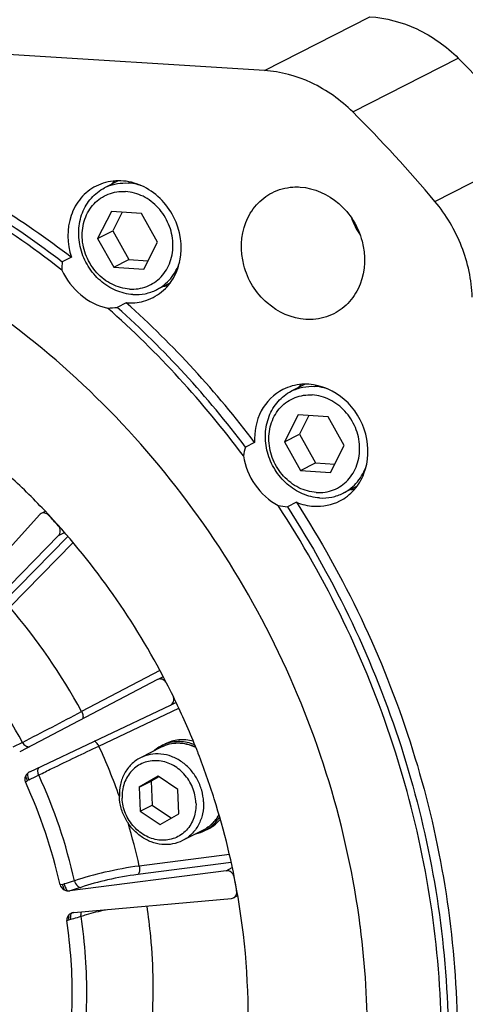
# Model space of a CAD drawing. Header units: millimetres. Extents: x 0 to 420, y 0 to 297.
# Tile 11 of 70: x 194.44 to 200.67, y 32.91 to 46.68. Entities that reach past the tile are written whole.
import ezdxf

# ---------------------------------------------------------------- set-up
doc = ezdxf.new("R2010")
doc.units = ezdxf.units.MM
doc.header["$LTSCALE"] = 23.1
doc.layers.get('0').update_dxf_attribs({"linetype": 'CONTINUOUS'})
doc.layers.add('COMPONENTS', color=7, linetype='CONTINUOUS')

msp = doc.modelspace()

# ---------------------------------------------------------------- linework, layer by layer
at = {"color": 7, "linetype": 'CONTINUOUS'}
for p, q in [((195.8166, 44.42734), (195.62426, 44.32923)), ((195.72014, 43.99808), (195.52723, 43.62109)), ((196.13854, 43.97208), (195.72014, 43.99808)), ((195.87112, 43.98869), (195.73804, 43.72862)), ((196.36402, 43.56909), (196.13854, 43.97208)), ((195.52723, 43.62109), (195.73804, 43.72862)), ((195.73804, 43.72862), (195.96352, 43.32563)), ((195.52723, 43.62109), (195.75271, 43.2181)), ((196.17111, 43.1921), (196.36402, 43.56909)), ((195.75271, 43.2181), (195.96352, 43.32563)), ((195.96352, 43.32563), (196.23094, 43.30902)), ((195.75271, 43.2181), (196.17111, 43.1921)), ((196.54425, 43.00238), (196.35131, 42.90396)), ((198.42906, 41.58216), (198.23607, 41.48371)), ((198.33195, 41.15256), (198.13903, 40.77557)), ((198.75035, 41.12656), (198.33195, 41.15256)), ((198.48293, 41.14318), (198.34985, 40.88311)), ((198.97583, 40.72357), (198.75035, 41.12656)), ((198.13903, 40.77557), (198.34985, 40.88311)), ((198.13903, 40.77557), (198.36452, 40.37258)), ((198.34985, 40.88311), (198.57533, 40.48012)), ((198.78291, 40.34658), (198.97583, 40.72357)), ((198.36452, 40.37258), (198.57533, 40.48012)), ((198.36452, 40.37258), (198.78291, 40.34658)), ((198.57533, 40.48012), (198.84274, 40.4635)), ((199.15552, 40.15658), (198.96312, 40.05844))]:
    msp.add_line(p, q, dxfattribs=at)
msp.add_arc((195.90698, 43.77492), 0.62224, 113.316477, 117.023395, dxfattribs=at)
for points, knots in [([(195.66069, 44.34635), (195.70639, 44.36604), (195.80363, 44.39469), (195.90479, 44.39971), (195.95522, 44.39657)], [0, 0, 0, 0, 0.49619069, 1, 1, 1, 1]), ([(196.12783, 44.3637), (196.11369, 44.36824), (196.05733, 44.38449), (195.99895, 44.39386), (195.95522, 44.39657)], [0, 0, 0, 0, 0.25307163, 1, 1, 1, 1]), ([(196.02035, 42.83661), (195.93874, 42.84169), (195.77294, 42.88281), (195.55541, 43.0226), (195.38504, 43.22551), (195.27946, 43.47008), (195.24962, 43.73103), (195.29982, 43.98132), (195.42627, 44.19356), (195.55469, 44.29374), (195.62427, 44.32923)], [0, 0, 0, 0, 0.12172281, 0.24852312, 0.37901927, 0.5104059, 0.63955159, 0.76415797, 0.88373386, 1, 1, 1, 1]), ([(195.97412, 42.9126), (195.88967, 42.91785), (195.71764, 42.96666), (195.50418, 43.13131), (195.38081, 43.32546), (195.32552, 43.49919), (195.30176, 43.6759), (195.33113, 43.89423), (195.46189, 44.11612), (195.67033, 44.25846), (195.83619, 44.2826), (195.91713, 44.27757)], [0, 0, 0, 0, 0.12334217, 0.25257183, 0.38510985, 0.4515336, 0.51716671, 0.64392292, 0.7646711, 0.88177832, 1, 1, 1, 1]), ([(195.97412, 42.9126), (196.05506, 42.90757), (196.22092, 42.93171), (196.42936, 43.07405), (196.56012, 43.29594), (196.58949, 43.51428), (196.56573, 43.69098), (196.51044, 43.86471), (196.38706, 44.05886), (196.17361, 44.22351), (196.00158, 44.27232), (195.91713, 44.27757)], [0, 0, 0, 0, 0.11822168, 0.2353289, 0.35607708, 0.48283329, 0.5484664, 0.61489015, 0.74742817, 0.87665783, 1, 1, 1, 1]), ([(196.35131, 42.90396), (196.42649, 42.94231), (196.56438, 43.05326), (196.64768, 43.20856), (196.67482, 43.29138)], [0, 0, 0, 0, 0.49197675, 1, 1, 1, 1]), ([(196.02035, 42.83661), (196.07748, 42.83306), (196.19232, 42.84047), (196.30111, 42.87835), (196.35131, 42.90396)], [0, 0, 0, 0, 0.50390922, 1, 1, 1, 1]), ([(198.63216, 39.9911), (198.55055, 39.99617), (198.38475, 40.0373), (198.16722, 40.17708), (197.99685, 40.38), (197.89127, 40.62457), (197.86143, 40.88551), (197.91163, 41.1358), (198.03808, 41.34805), (198.1665, 41.44822), (198.23607, 41.48371)], [0, 0, 0, 0, 0.12172281, 0.24852312, 0.37901927, 0.5104059, 0.63955159, 0.76415797, 0.88373386, 1, 1, 1, 1]), ([(198.23607, 41.48371), (198.28627, 41.50932), (198.39506, 41.5472), (198.5099, 41.55461), (198.56703, 41.55106)], [0, 0, 0, 0, 0.49609078, 1, 1, 1, 1]), ([(198.74, 41.51807), (198.72584, 41.52262), (198.66936, 41.53893), (198.61085, 41.54833), (198.56703, 41.55106)], [0, 0, 0, 0, 0.25307839, 1, 1, 1, 1]), ([(198.58593, 40.06709), (198.50148, 40.07233), (198.32945, 40.12114), (198.11599, 40.28579), (197.99262, 40.47995), (197.93733, 40.65368), (197.91356, 40.83038), (197.94294, 41.04872), (198.0737, 41.2706), (198.28214, 41.41294), (198.44799, 41.43708), (198.52894, 41.43205)], [0, 0, 0, 0, 0.12334217, 0.25257183, 0.38510985, 0.4515336, 0.51716671, 0.64392292, 0.7646711, 0.88177832, 1, 1, 1, 1]), ([(198.58593, 40.06709), (198.66687, 40.06206), (198.83272, 40.0862), (199.04116, 40.22853), (199.17192, 40.45042), (199.2013, 40.66876), (199.17754, 40.84546), (199.12225, 41.01919), (198.99887, 41.21335), (198.78542, 41.378), (198.61339, 41.4268), (198.52894, 41.43205)], [0, 0, 0, 0, 0.11822168, 0.2353289, 0.35607708, 0.48283329, 0.5484664, 0.61489015, 0.74742817, 0.87665783, 1, 1, 1, 1]), ([(198.96312, 40.05844), (199.03892, 40.09711), (199.17785, 40.2093), (199.26111, 40.36638), (199.288, 40.45008)], [0, 0, 0, 0, 0.49186387, 1, 1, 1, 1]), ([(198.63216, 39.9911), (198.68929, 39.98755), (198.80413, 39.99495), (198.91291, 40.03284), (198.96312, 40.05844)], [0, 0, 0, 0, 0.50390922, 1, 1, 1, 1])]:
    msp.add_open_spline(points, degree=3, knots=knots, dxfattribs=at)
at = {"layer": 'COMPONENTS', "color": 7, "linetype": 'CONTINUOUS'}
for p, q in [((197.85982, 45.96976), (179.51135, 47.10995)), ((197.85982, 45.96976), (199.3355, 46.72251)), ((199.09598, 45.39062), (200.57166, 46.14337)), ((200.24543, 44.13831), (201.72111, 44.89106)), ((195.1596, 43.3599), (195.03311, 43.29538)), ((195.92822, 42.72123), (195.80173, 42.65671)), ((197.72321, 40.76562), (197.59672, 40.7011)), ((198.30708, 39.93077), (198.18059, 39.86625)), ((194.71279, 39.75565), (193.23006, 38.11906)), ((194.79358, 39.80266), (194.73534, 39.77295)), ((193.44005, 37.89028), (194.98052, 39.46396)), ((194.19024, 38.51432), (195.10904, 39.45293)), ((194.98052, 39.46396), (195.0627, 39.50589)), ((194.29826, 38.46179), (195.18431, 39.36694)), ((196.39767, 37.57447), (195.30244, 37.00208)), ((196.44322, 37.4885), (196.36713, 37.44968)), ((196.36645, 37.44933), (194.43706, 36.44099)), ((196.36717, 37.44969), (196.36645, 37.44933)), ((194.57747, 36.16042), (196.54546, 37.09163)), ((196.54546, 37.09163), (196.62231, 37.13079)), ((195.54416, 36.51905), (196.66148, 37.04774)), ((194.4755, 36.57056), (194.34182, 36.50191)), ((196.42057, 36.52472), (196.47201, 36.55096)), ((196.41417, 36.50237), (196.12473, 36.35472)), ((196.935, 36.41417), (196.93155, 36.42303)), ((196.37226, 36.09624), (196.10755, 35.94426)), ((196.65107, 35.91048), (196.37226, 36.09624)), ((194.51602, 36.01771), (194.5464, 36.03604)), ((196.10755, 35.94426), (196.2762, 36.03029)), ((196.38097, 36.09044), (196.2762, 36.03029)), ((196.2762, 36.03029), (196.2903, 35.69254)), ((196.10755, 35.94426), (196.12166, 35.60652)), ((196.66517, 35.57274), (196.65107, 35.91048)), ((196.12166, 35.60652), (196.2903, 35.69254)), ((196.2903, 35.69254), (196.5604, 35.51259)), ((196.12166, 35.60652), (196.40046, 35.42076)), ((196.40046, 35.42076), (196.66517, 35.57274)), ((197.0049, 35.34433), (196.71545, 35.19669)), ((197.02675, 35.3364), (197.07818, 35.36264)), ((197.37024, 35.00338), (196.1101, 34.84125)), ((197.39409, 34.89083), (196.08768, 34.72275)), ((197.32654, 34.77599), (195.13937, 34.49459)), ((197.32654, 34.77599), (197.40946, 34.81829)), ((195.03597, 34.58464), (195.00129, 34.57907)), ((195.19644, 34.18971), (197.39931, 34.38728)), ((197.4857, 34.42491), (197.42811, 34.39553)), ((195.09489, 34.07908), (195.12857, 34.08999)), ((199.20214, 33.98455), (199.20032, 33.99861))]:
    msp.add_line(p, q, dxfattribs=at)
for centre, radius, start, end in [((187.28811, 32.79717), 18.83013, 39.960784, 45.134828), ((185.81244, 32.04441), 18.83013, 39.960784, 45.134828), ((195.81669, 43.74279), 0.68484, 105.154834, 117.018266), ((196.30417, 43.95669), 0.71743, 139.160141, 143.613588), ((200.09185, 44.27773), 1.08037, 199.975809, 214.077552), ((196.44827, 43.67915), 0.72349, 270.505807, 274.923173), ((186.77656, 32.51964), 13.70494, 36.990294, 48.105318), ((195.99013, 43.40445), 0.68494, 285.160846, 297.049138), ((186.54756, 32.37234), 13.73895, 36.684609, 48.411008), ((186.65151, 32.45643), 13.703, 36.989507, 48.106105), ((198.91516, 41.11169), 0.71646, 139.159256, 143.583297), ((199.06008, 40.83311), 0.72298, 270.510015, 274.863039), ((187.1959, 32.64017), 10.44398, 27.675138, 43.416467), ((187.44757, 32.82739), 10.12835, 41.981618, 43.113994), ((188.00127, 33.05463), 8.29997, 28.398313, 40.65236), ((187.9073, 33.00144), 7.47528, 28.519412, 40.531473), ((187.13375, 32.60437), 10.51565, 25.48871, 27.69059), ((187.12987, 32.60253), 10.51994, 21.579652, 25.488697), ((128.70438, 163.6208), 143.06503, 297.3696096, 297.7431689), ((187.95036, 33.01978), 8.36126, 19.511111, 24.740555), ((196.65705, 36.06146), 0.52013, 117.042078, 126.653204), ((196.65624, 36.06262), 0.51872, 110.672597, 117.021047), ((196.66049, 36.05696), 0.52579, 126.660882, 131.645091), ((187.15404, 32.61233), 10.49386, 21.292918, 21.578388), ((187.20175, 32.63041), 10.44284, 17.552498, 21.243396), ((194.63113, 36.04738), 0.12513, 115.394121, 127.643368), ((181.68026, 62.29525), 29.24069, 296.153347, 296.447789), ((187.95113, 33.01225), 7.4311, 12.601698, 24.678056), ((187.89182, 32.98214), 7.28662, 12.659687, 24.619843), ((194.69521, 35.79038), 0.28721, 116.107403, 121.207181), ((187.34347, 32.67322), 10.29481, 9.687921, 17.563178), ((188.0809, 33.06234), 8.2239, 12.492345, 16.829518), ((196.84171, 35.8259), 0.52013, 297.042078, 306.653204), ((196.83539, 35.83403), 0.53042, 306.67619, 320.308072), ((196.78986, 35.80149), 0.52195, 282.394807, 296.991013), ((196.79027, 35.79966), 0.52013, 297.042078, 306.653204), ((194.99429, 34.83681), 0.25559, 279.384614, 285.063944), ((187.53346, 32.73454), 10.09265, 10.035343, 11.170387), ((195.20785, 34.06251), 0.1277, 103.898773, 107.220538), ((195.20789, 34.06235), 0.12787, 95.137032, 103.898578), ((195.23114, 33.78165), 0.32495, 103.914359, 108.400052)]:
    msp.add_arc(centre, radius, start, end, dxfattribs=at)
for points, knots in [([(199.3355, 46.72251), (199.56117, 46.70849), (200.02006, 46.58551), (200.4041, 46.31009), (200.57166, 46.14337)], [0, 0, 0, 0, 0.48891142, 1, 1, 1, 1]), ([(185.76205, 45.61525), (186.54151, 45.79706), (188.16896, 45.9725), (190.62891, 45.65955), (193.01788, 44.79408), (194.47554, 43.88593), (195.1596, 43.3599)], [0, 0, 0, 0, 0.24091401, 0.48724013, 0.74026106, 1, 1, 1, 1]), ([(199.09598, 45.39062), (198.92842, 45.55733), (198.54438, 45.83275), (198.08549, 45.95573), (197.85982, 45.96976)], [0, 0, 0, 0, 0.51108858, 1, 1, 1, 1]), ([(195.02806, 43.17917), (194.19245, 43.83008), (192.38331, 44.91662), (189.38911, 45.77326), (186.35659, 45.76857), (184.4437, 45.17665), (183.56789, 44.75105)], [0, 0, 0, 0, 0.26145922, 0.51445273, 0.75964038, 1, 1, 1, 1]), ([(185.77007, 45.58112), (186.54145, 45.74976), (188.14838, 45.9035), (190.57167, 45.57522), (192.92312, 44.71116), (194.35878, 43.81394), (195.03311, 43.29538)], [0, 0, 0, 0, 0.24098234, 0.48737624, 0.74038335, 1, 1, 1, 1]), ([(199.20032, 33.99861), (199.02331, 35.36265), (198.20259, 38.04968), (196.17354, 40.89624), (194.08681, 42.66276), (192.35501, 43.67828), (190.51, 44.35301), (189.22954, 44.56189), (188.59428, 44.60137)], [0, 0, 0, 0, 0.25537868, 0.51108741, 0.63718955, 0.76089225, 0.8818264, 1, 1, 1, 1]), ([(196.30161, 42.79443), (196.38614, 42.83762), (196.54079, 42.96417), (196.72814, 43.32696), (196.68718, 43.88169), (196.3236, 44.30212), (195.93338, 44.43952), (195.73052, 44.42894), (195.63766, 44.40381)], [0, 0, 0, 0, 0.11795621, 0.23993745, 0.49598435, 0.7556753, 0.88045553, 1, 1, 1, 1]), ([(195.50559, 44.35288), (195.4255, 44.31201), (195.27837, 44.19428), (195.09032, 43.85923), (195.09804, 43.54443), (195.1596, 43.3599)], [0, 0, 0, 0, 0.23840473, 0.4842313, 1, 1, 1, 1]), ([(198.43789, 42.48807), (198.24271, 42.5002), (197.84573, 42.68097), (197.51586, 43.22166), (197.52938, 43.7597), (197.73235, 44.09919), (197.88474, 44.21829), (197.96733, 44.26045)], [0, 0, 0, 0, 0.24748324, 0.50896543, 0.76194756, 0.8826466, 1, 1, 1, 1]), ([(197.96733, 44.26045), (198.05678, 44.30611), (198.1916, 44.34254), (198.32638, 44.34265), (198.36055, 44.34053)], [0, 0, 0, 0, 0.74580394, 1, 1, 1, 1]), ([(198.36055, 44.34053), (198.55574, 44.3284), (198.95271, 44.14763), (199.28258, 43.60694), (199.26906, 43.0689), (199.06609, 42.72942), (198.91371, 42.61031), (198.83111, 42.56815)], [0, 0, 0, 0, 0.24748324, 0.50896543, 0.76194756, 0.8826466, 1, 1, 1, 1]), ([(200.76796, 42.80138), (200.7579, 43.04251), (200.65387, 43.52631), (200.40187, 43.95166), (200.24543, 44.13831)], [0, 0, 0, 0, 0.49773375, 1, 1, 1, 1]), ([(195.02806, 43.17917), (195.08809, 43.04651), (195.26447, 42.80947), (195.53082, 42.6756), (195.66724, 42.64806)], [0, 0, 0, 0, 0.51130103, 1, 1, 1, 1]), ([(198.83111, 42.56815), (198.74166, 42.52249), (198.60684, 42.48606), (198.47206, 42.48595), (198.43789, 42.48807)], [0, 0, 0, 0, 0.74580394, 1, 1, 1, 1]), ([(194.78217, 39.81828), (194.61951, 39.98971), (193.95334, 40.64477), (193.19424, 41.20611), (192.59023, 41.55543)], [0, 0, 0, 0, 0.25299765, 1, 1, 1, 1]), ([(198.11777, 41.50756), (197.99163, 41.44322), (197.77121, 41.21989), (197.71502, 40.91609), (197.72321, 40.76562)], [0, 0, 0, 0, 0.48446224, 1, 1, 1, 1]), ([(198.47965, 41.58116), (198.4482, 41.58312), (198.32416, 41.58304), (198.20009, 41.54955), (198.11777, 41.50756)], [0, 0, 0, 0, 0.25430547, 1, 1, 1, 1]), ([(198.91306, 39.94871), (198.98914, 39.98754), (199.12949, 40.09725), (199.31644, 40.40993), (199.32889, 40.90549), (199.02506, 41.4035), (198.65943, 41.56999), (198.47965, 41.58116)], [0, 0, 0, 0, 0.1173534, 0.23805244, 0.49103457, 0.75251676, 1, 1, 1, 1]), ([(197.56532, 40.58013), (197.58871, 40.43591), (197.70181, 40.15745), (197.92452, 39.95419), (198.05087, 39.88588)], [0, 0, 0, 0, 0.50428121, 1, 1, 1, 1]), ([(198.68233, 26.22137), (199.27703, 27.19884), (199.94089, 28.83956), (200.32339, 31.14777), (200.37797, 33.56666), (199.80862, 36.60965), (198.72807, 38.85247), (198.05087, 39.88588)], [0, 0, 0, 0, 0.23879158, 0.36194581, 0.48722952, 0.742139, 1, 1, 1, 1]), ([(198.18059, 39.86625), (198.85259, 38.82737), (199.92214, 36.57607), (200.47766, 33.52697), (200.41263, 31.10592), (200.02053, 28.79703), (199.35034, 27.15718), (198.752, 26.18058)], [0, 0, 0, 0, 0.25793754, 0.51283884, 0.63810157, 0.76123373, 1, 1, 1, 1]), ([(198.30708, 39.93077), (198.97907, 38.89189), (200.04862, 36.64059), (200.60414, 33.59149), (200.53911, 31.17044), (200.14701, 28.86155), (199.47682, 27.2217), (198.87849, 26.2451)], [0, 0, 0, 0, 0.25793762, 0.51283897, 0.63810173, 0.7612339, 1, 1, 1, 1]), ([(194.84122, 39.74963), (194.82774, 39.76403), (194.79322, 39.78564), (194.75183, 39.78134), (194.73548, 39.77302)], [0, 0, 0, 0, 0.51820608, 1, 1, 1, 1]), ([(194.98052, 39.46396), (194.99718, 39.48099), (195.01507, 39.53357), (194.99369, 39.58315), (194.97657, 39.60216)], [0, 0, 0, 0, 0.48216537, 1, 1, 1, 1]), ([(196.48251, 37.4147), (196.46959, 37.43289), (196.43321, 37.46187), (196.38548, 37.45903), (196.36716, 37.4497)], [0, 0, 0, 0, 0.52053678, 1, 1, 1, 1]), ([(196.54762, 37.09269), (196.5657, 37.10196), (196.59576, 37.13828), (196.59419, 37.18414), (196.58743, 37.20511)], [0, 0, 0, 0, 0.47971001, 1, 1, 1, 1]), ([(195.30244, 37.00208), (195.31197, 36.98374), (195.32406, 36.95105), (195.32367, 36.91199), (195.31543, 36.89999)], [0, 0, 0, 0, 0.58672745, 1, 1, 1, 1]), ([(194.47549, 36.57056), (194.48606, 36.55088), (194.51254, 36.51842), (194.55664, 36.50719), (194.57368, 36.51239)], [0, 0, 0, 0, 0.55626692, 1, 1, 1, 1]), ([(194.70354, 36.11487), (194.765, 36.14528), (195.04431, 36.28187), (195.32483, 36.41599), (195.54416, 36.51905)], [0, 0, 0, 0, 0.22056109, 1, 1, 1, 1]), ([(195.54416, 36.51905), (195.54014, 36.5274), (195.52471, 36.55441), (195.50205, 36.58096), (195.48096, 36.58814)], [0, 0, 0, 0, 0.29365254, 1, 1, 1, 1]), ([(196.89798, 36.50355), (196.85906, 36.52153), (196.77819, 36.54934), (196.65208, 36.56369), (196.52809, 36.54939), (196.45043, 36.52086), (196.41417, 36.50237)], [0, 0, 0, 0, 0.25736477, 0.50886871, 0.75571273, 1, 1, 1, 1]), ([(196.89936, 36.50022), (196.8603, 36.51877), (196.77917, 36.54755), (196.65253, 36.56297), (196.5282, 36.54927), (196.45041, 36.52086), (196.41417, 36.50237)], [0, 0, 0, 0, 0.25855881, 0.51035322, 0.75669885, 1, 1, 1, 1]), ([(196.86264, 36.58828), (196.79746, 36.60569), (196.66182, 36.61856), (196.53043, 36.58076), (196.47202, 36.55096)], [0, 0, 0, 0, 0.50710624, 1, 1, 1, 1]), ([(196.8837, 36.53778), (196.85033, 36.55127), (196.78188, 36.57239), (196.67626, 36.58504), (196.57195, 36.57794), (196.50507, 36.56), (196.47312, 36.54795)], [0, 0, 0, 0, 0.2571662, 0.50886684, 0.75598138, 1, 1, 1, 1]), ([(197.0089, 35.73912), (197.00662, 35.79372), (196.9888, 35.90343), (196.92574, 36.05757), (196.83009, 36.19367), (196.70783, 36.30297), (196.56655, 36.37837), (196.41508, 36.41466), (196.26336, 36.40902), (196.1683, 36.37695), (196.12473, 36.35472)], [0, 0, 0, 0, 0.12937162, 0.26035838, 0.39110453, 0.51979377, 0.64507229, 0.76639243, 0.88422166, 1, 1, 1, 1]), ([(196.12473, 36.35472), (196.07839, 36.33108), (195.99171, 36.26822), (195.89526, 36.13789), (195.83814, 35.98142), (195.82892, 35.8689), (195.83128, 35.81229)], [0, 0, 0, 0, 0.24027949, 0.48533181, 0.73833162, 1, 1, 1, 1]), ([(196.9027, 35.72641), (196.89964, 35.79983), (196.86609, 35.94718), (196.74592, 36.13601), (196.57176, 36.27024), (196.3672, 36.32859), (196.16241, 36.29869), (195.99241, 36.18274), (195.88602, 36.00219), (195.86707, 35.86133), (195.87002, 35.79058)], [0, 0, 0, 0, 0.13161159, 0.26421813, 0.39351405, 0.51691952, 0.63520179, 0.75236902, 0.87317964, 1, 1, 1, 1]), ([(194.52075, 36.10472), (194.51114, 36.08504), (194.50443, 36.05358), (194.5128, 36.02475), (194.51602, 36.01771)], [0, 0, 0, 0, 0.73883065, 1, 1, 1, 1]), ([(194.5464, 36.03604), (194.54305, 36.04202), (194.53193, 36.06379), (194.52308, 36.08721), (194.52074, 36.1047)], [0, 0, 0, 0, 0.27969998, 1, 1, 1, 1]), ([(194.56882, 36.04829), (194.56012, 36.06669), (194.54936, 36.09772), (194.54731, 36.13527), (194.5547, 36.14646)], [0, 0, 0, 0, 0.60275499, 1, 1, 1, 1]), ([(194.70353, 36.11487), (194.69893, 36.12478), (194.6867, 36.15961), (194.69167, 36.20577), (194.71121, 36.22388)], [0, 0, 0, 0, 0.29076253, 1, 1, 1, 1]), ([(196.71545, 35.19669), (196.67189, 35.17446), (196.57682, 35.14239), (196.4251, 35.13675), (196.27363, 35.17304), (196.13235, 35.24844), (196.01009, 35.35773), (195.91444, 35.49384), (195.85138, 35.64798), (195.83356, 35.75769), (195.83128, 35.81229)], [0, 0, 0, 0, 0.11577834, 0.23360757, 0.35492771, 0.48020623, 0.60889547, 0.73964162, 0.87062838, 1, 1, 1, 1]), ([(196.9027, 35.72641), (196.90565, 35.65567), (196.88671, 35.5148), (196.78032, 35.33426), (196.61031, 35.21831), (196.40553, 35.18841), (196.20097, 35.24676), (196.02681, 35.38098), (195.90664, 35.56982), (195.87309, 35.71717), (195.87002, 35.79058)], [0, 0, 0, 0, 0.12682036, 0.24763098, 0.36479821, 0.48308048, 0.60648595, 0.73578187, 0.86838841, 1, 1, 1, 1]), ([(197.0089, 35.73912), (197.01126, 35.68251), (197.00204, 35.56999), (196.94492, 35.41352), (196.84847, 35.28319), (196.7618, 35.22033), (196.71545, 35.19669)], [0, 0, 0, 0, 0.26166838, 0.51466819, 0.75972051, 1, 1, 1, 1]), ([(197.22435, 35.55912), (197.1991, 35.51338), (197.13599, 35.42925), (197.05056, 35.36763), (197.0049, 35.34433)], [0, 0, 0, 0, 0.50478483, 1, 1, 1, 1]), ([(197.0049, 35.34433), (197.0505, 35.3676), (197.1358, 35.42879), (197.1993, 35.5122), (197.22482, 35.55753)], [0, 0, 0, 0, 0.49597077, 1, 1, 1, 1]), ([(197.10077, 35.38238), (197.12701, 35.4019), (197.17625, 35.4463), (197.2165, 35.49894), (197.23426, 35.52694)], [0, 0, 0, 0, 0.49659551, 1, 1, 1, 1]), ([(196.1101, 34.84125), (195.94854, 34.82002), (195.64315, 34.76238), (195.34214, 34.68313), (195.20322, 34.63351)], [0, 0, 0, 0, 0.52485015, 1, 1, 1, 1]), ([(196.08768, 34.72275), (195.94625, 34.70455), (195.67891, 34.65476), (195.41537, 34.58593), (195.29377, 34.54266)], [0, 0, 0, 0, 0.52489386, 1, 1, 1, 1]), ([(196.1101, 34.84125), (196.11508, 34.81678), (196.11754, 34.77673), (196.10247, 34.73029), (196.08768, 34.72275)], [0, 0, 0, 0, 0.60065078, 1, 1, 1, 1]), ([(197.43491, 34.68976), (197.42995, 34.71487), (197.403, 34.76171), (197.35022, 34.77904), (197.32654, 34.77599)], [0, 0, 0, 0, 0.51736913, 1, 1, 1, 1]), ([(195.03597, 34.58464), (195.03693, 34.57778), (195.04158, 34.55222), (195.04958, 34.52699), (195.05859, 34.51018)], [0, 0, 0, 0, 0.26650719, 1, 1, 1, 1]), ([(195.20322, 34.63351), (195.19263, 34.62976), (195.14558, 34.61381), (195.09785, 34.59995), (195.06072, 34.59)], [0, 0, 0, 0, 0.22618426, 1, 1, 1, 1]), ([(195.06072, 34.59), (195.06509, 34.56928), (195.07708, 34.53465), (195.09864, 34.50198), (195.11211, 34.49395)], [0, 0, 0, 0, 0.57453968, 1, 1, 1, 1]), ([(195.20321, 34.6335), (195.20595, 34.62096), (195.22007, 34.5798), (195.26227, 34.5408), (195.29377, 34.54267)], [0, 0, 0, 0, 0.2892197, 1, 1, 1, 1]), ([(195.29377, 34.54266), (195.28221, 34.53855), (195.2312, 34.52109), (195.1795, 34.5057), (195.13937, 34.49459)], [0, 0, 0, 0, 0.22765829, 1, 1, 1, 1]), ([(197.42822, 34.39559), (197.44433, 34.40382), (197.47183, 34.43415), (197.47509, 34.4741), (197.4717, 34.49324)], [0, 0, 0, 0, 0.48206818, 1, 1, 1, 1]), ([(197.56619, 31.61467), (197.5937, 31.84369), (197.67037, 32.77343), (197.60928, 33.71378), (197.49146, 34.40565)], [0, 0, 0, 0, 0.2473616, 1, 1, 1, 1]), ([(195.15299, 34.09707), (195.1499, 34.11599), (195.14723, 34.14525), (195.15938, 34.17995), (195.17004, 34.18449)], [0, 0, 0, 0, 0.62325512, 1, 1, 1, 1]), ([(195.29591, 34.13832), (195.32057, 34.14666), (195.43325, 34.18208), (195.54816, 34.21008), (195.63818, 34.22939)], [0, 0, 0, 0, 0.2203831, 1, 1, 1, 1]), ([(196.21371, 34.28094), (196.23471, 34.13959), (196.30306, 33.57716), (196.31077, 33.00721), (196.28066, 32.58469)], [0, 0, 0, 0, 0.25225784, 1, 1, 1, 1]), ([(195.12463, 34.15748), (195.10962, 34.14271), (195.09374, 34.11558), (195.09376, 34.08656), (195.09489, 34.07908)], [0, 0, 0, 0, 0.73586666, 1, 1, 1, 1]), ([(195.15688, 32.59426), (195.16527, 32.71694), (195.18529, 33.21258), (195.15035, 33.71027), (195.09489, 34.07908)], [0, 0, 0, 0, 0.24795322, 1, 1, 1, 1]), ([(195.12857, 34.08999), (195.12705, 34.09644), (195.12281, 34.11854), (195.12089, 34.14192), (195.12461, 34.15747)], [0, 0, 0, 0, 0.29301962, 1, 1, 1, 1]), ([(195.153, 34.09707), (195.16607, 34.10032), (195.21409, 34.1127), (195.26173, 34.12666), (195.29591, 34.13832)], [0, 0, 0, 0, 0.27171057, 1, 1, 1, 1]), ([(195.35975, 32.6094), (195.36852, 32.73574), (195.38954, 33.24609), (195.35341, 33.75863), (195.29591, 34.13832)], [0, 0, 0, 0, 0.24798697, 1, 1, 1, 1]), ([(194.18874, 23.51803), (195.06377, 23.96437), (196.69196, 25.17929), (198.42515, 27.72433), (199.33136, 30.76241), (199.33974, 32.9145), (199.20214, 33.98455)], [0, 0, 0, 0, 0.2391331, 0.48379264, 0.73735635, 1, 1, 1, 1])]:
    msp.add_open_spline(points, degree=3, knots=knots, dxfattribs=at)
for points in [[(195.03311, 43.29538), (195.02869, 43.25686), (195.0268, 43.21792), (195.02807, 43.17917)], [(195.92822, 42.72123), (196.00867, 42.71505), (196.09138, 42.72227), (196.16927, 42.74335)], [(195.66724, 42.64806), (195.71216, 42.64839), (195.75712, 42.65145), (195.80173, 42.65671)], [(197.59672, 40.7011), (197.58369, 40.66153), (197.57299, 40.62107), (197.56533, 40.58012)], [(198.55089, 39.87496), (198.67385, 39.86732), (198.80333, 39.8927), (198.91306, 39.94871)], [(198.05086, 39.88588), (198.09361, 39.87664), (198.13704, 39.87025), (198.18059, 39.86625)], [(198.30708, 39.93077), (198.38445, 39.8997), (198.46768, 39.88013), (198.55089, 39.87496)], [(194.73548, 39.77302), (194.72699, 39.7687), (194.71919, 39.76271), (194.71279, 39.75565)], [(194.5547, 36.14646), (194.5405, 36.13551), (194.52861, 36.12084), (194.52075, 36.10472)], [(195.00129, 34.57907), (195.00783, 34.54993), (195.03246, 34.52464), (195.05859, 34.51018)], [(195.05859, 34.51018), (195.0749, 34.50115), (195.09353, 34.4954), (195.11211, 34.49395)], [(195.11211, 34.49395), (195.12117, 34.49325), (195.13035, 34.49343), (195.13937, 34.49459)], [(197.39931, 34.38728), (197.4093, 34.38818), (197.41929, 34.39103), (197.42822, 34.39559)], [(195.17004, 34.18449), (195.15322, 34.17928), (195.13718, 34.16984), (195.12463, 34.15748)], [(195.29591, 34.13832), (195.29276, 34.15852), (195.29407, 34.18065), (195.30241, 34.19932)]]:
    msp.add_open_spline(points, degree=3, dxfattribs=at)

doc.saveas('drawing.dxf')
